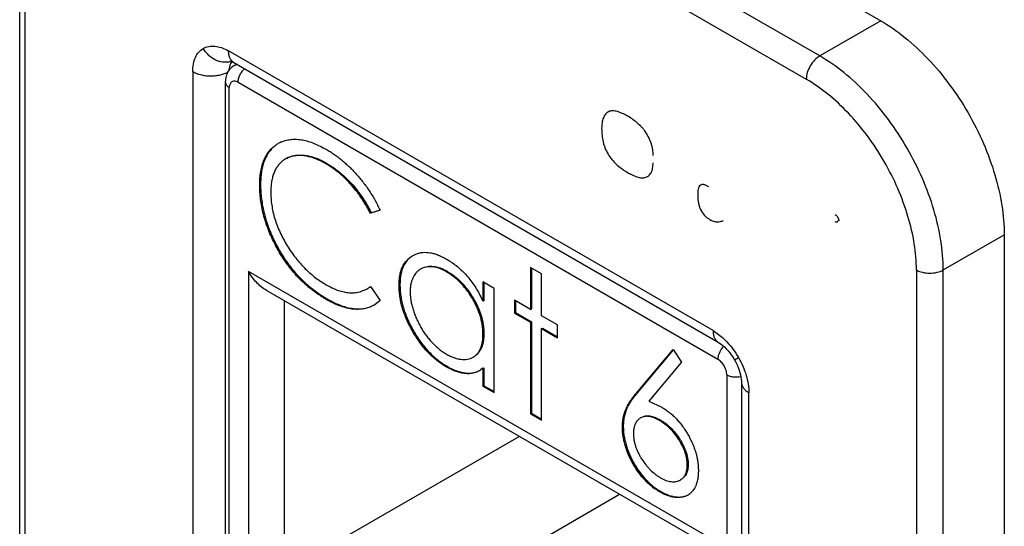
# Model space of a CAD drawing. Header units: inches. Extents: x 0 to 34, y 0 to 22.
# Tile 11 of 127: x 3.8537 to 4.0478, y 7.1173 to 7.2171. Entities that reach past the tile are written whole.
import ezdxf

# ---------------------------------------------------------------- set-up
doc = ezdxf.new("R2010")
doc.units = ezdxf.units.IN
doc.header["$LTSCALE"] = 1.87
doc.header["$MEASUREMENT"] = 0
doc.layers.get('0').update_dxf_attribs({"linetype": 'CONTINUOUS'})

msp = doc.modelspace()

# ---------------------------------------------------------------- linework, layer by layer
at = {"color": 7, "linetype": 'CONTINUOUS'}
for p, q in [((3.891133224, 7.2933008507), (4.0234345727, 7.2169241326)), ((4.0114137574, 7.2099834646), (3.8791124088, 7.2863601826)), ((3.876460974, 7.2817672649), (4.0087623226, 7.2053905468)), ((3.8536706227, 7.0779854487), (3.8536570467, 7.2707638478)), ((3.8547689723, 7.0764546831), (3.8547553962, 7.2692330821)), ((4.0234345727, 7.2169241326), (4.0114137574, 7.2099834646)), ((3.990376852, 7.1558254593), (3.8948549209, 7.2109696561)), ((3.895522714, 7.2088666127), (3.895280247, 7.2085345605)), ((3.8951099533, 7.2081817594), (3.8949027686, 7.2072544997)), ((3.8952293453, 7.2084433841), (3.8951099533, 7.2081817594)), ((3.895676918, 7.2087956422), (3.8958905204, 7.2086808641)), ((3.8958906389, 7.2086807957), (3.9914125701, 7.1535365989)), ((3.8963927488, 7.2083071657), (3.8960105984, 7.2080865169)), ((3.8965751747, 7.2082902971), (3.8961448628, 7.2081559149)), ((3.8877846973, 7.2068868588), (3.8877934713, 7.082297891)), ((3.8942429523, 7.2047768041), (3.8943470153, 7.2057507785)), ((3.8942514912, 7.0835260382), (3.8942429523, 7.2047768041)), ((3.8949917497, 7.204023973), (3.8949751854, 7.2037562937)), ((3.8949837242, 7.0825055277), (3.8949751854, 7.2037562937)), ((3.8953426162, 7.2047899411), (3.8949917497, 7.204023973)), ((3.8967428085, 7.2047770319), (3.9913183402, 7.1501791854)), ((3.9139485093, 7.1887606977), (3.914125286, 7.1888627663)), ((3.900979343, 7.1845114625), (3.9011561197, 7.1846135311)), ((3.9247131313, 7.1795489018), (3.9228004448, 7.1789627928)), ((3.9228004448, 7.1789627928), (3.9229772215, 7.1790648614)), ((3.9229772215, 7.1790648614), (3.9246997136, 7.1795926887)), ((4.0357747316, 7.167793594), (4.0477955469, 7.174734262)), ((4.0477955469, 7.174734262), (4.047809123, 6.981955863)), ((3.9040688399, 7.1726988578), (3.9042456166, 7.1728009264)), ((3.9311110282, 7.1705946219), (3.9317959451, 7.1709264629)), ((3.9565667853, 7.1670422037), (3.9543807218, 7.1683042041)), ((3.9543807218, 7.1683042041), (3.9543813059, 7.160010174)), ((3.9545575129, 7.1682021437), (3.9545580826, 7.1601122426)), ((3.9892879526, 7.1152225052), (3.8987782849, 7.1674731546)), ((3.8987782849, 7.1674731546), (3.8987827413, 7.1041941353)), ((3.9378395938, 7.167396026), (3.9380163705, 7.1674980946)), ((3.9565673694, 7.1587481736), (3.9565667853, 7.1670422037)), ((4.0304714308, 7.167793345), (4.0304850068, 6.9750149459)), ((4.0357883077, 6.9750151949), (4.0357747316, 7.167793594)), ((3.9220151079, 7.1640260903), (3.9228014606, 7.1645383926)), ((3.9228014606, 7.1645383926), (3.924714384, 7.1617606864)), ((3.9284615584, 7.1647528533), (3.9286383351, 7.164854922)), ((3.9471985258, 7.1641567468), (3.9450124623, 7.1654187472)), ((3.9450124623, 7.1654187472), (3.9450127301, 7.1616154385)), ((3.9451892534, 7.1653166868), (3.9451895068, 7.1617175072)), ((3.9878303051, 7.1143730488), (3.902307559, 7.1637447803)), ((3.9445745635, 7.1625109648), (3.9450127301, 7.1616154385)), ((3.9471999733, 7.1436019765), (3.9471985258, 7.1641567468)), ((3.9058535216, 7.1082769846), (3.9058497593, 7.1616998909)), ((3.9141162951, 7.1619797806), (3.9142930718, 7.1620818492)), ((3.924714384, 7.1617606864), (3.9236622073, 7.1609339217)), ((3.9451895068, 7.1617175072), (3.9450127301, 7.1616154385)), ((3.9543813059, 7.160010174), (3.951258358, 7.1618130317)), ((3.951258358, 7.1618130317), (3.9512585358, 7.1592887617)), ((3.9514351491, 7.1617109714), (3.9514353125, 7.1593908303)), ((3.9512585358, 7.1592887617), (3.9514353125, 7.1593908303)), ((3.9512585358, 7.1592887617), (3.9543814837, 7.157485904)), ((3.9514353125, 7.1593908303), (3.9545582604, 7.1575879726)), ((3.9543813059, 7.160010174), (3.9545580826, 7.1601122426)), ((3.9596903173, 7.1569453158), (3.9565673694, 7.1587481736)), ((3.9543814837, 7.157485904), (3.9545582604, 7.1575879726)), ((3.9543814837, 7.157485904), (3.9543827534, 7.1394554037)), ((3.9545582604, 7.1575879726), (3.9545595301, 7.1395574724)), ((3.959690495, 7.1544210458), (3.9596903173, 7.1569453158)), ((3.9450131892, 7.1550962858), (3.9451899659, 7.1551983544)), ((3.9565675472, 7.1562239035), (3.9567443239, 7.1563259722)), ((3.9565675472, 7.1562239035), (3.959690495, 7.1544210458)), ((3.9565688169, 7.1381934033), (3.9565675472, 7.1562239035)), ((3.9567443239, 7.1563259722), (3.9596904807, 7.1546251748)), ((3.990376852, 7.1558254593), (3.9922632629, 7.1544406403)), ((3.9752175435, 7.1434403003), (3.9824872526, 7.1520784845)), ((3.9825404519, 7.1520337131), (3.9753943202, 7.143542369)), ((3.9824872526, 7.1520784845), (3.9841708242, 7.1495796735)), ((3.9377433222, 7.1487006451), (3.9379200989, 7.1488027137)), ((3.9841708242, 7.1495796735), (3.9777354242, 7.141930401)), ((3.994582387, 7.1500888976), (3.9953768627, 7.1505477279)), ((3.994582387, 7.1500888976), (3.9948537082, 7.1495924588)), ((3.9450136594, 7.1484193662), (3.9445477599, 7.148090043)), ((3.9450136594, 7.1484193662), (3.9451904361, 7.1485214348)), ((3.9450136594, 7.1484193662), (3.9450139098, 7.1448639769)), ((3.9451904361, 7.1485214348), (3.9451906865, 7.1449660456)), ((3.9930862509, 7.1471174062), (3.9930947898, 7.0258666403)), ((3.9450139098, 7.1448639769), (3.9451906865, 7.1449660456)), ((3.9450139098, 7.1448639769), (3.9471999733, 7.1436019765)), ((3.9451906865, 7.1449660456), (3.947199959, 7.1438061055)), ((3.9959837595, 7.1456198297), (3.9959925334, 7.021030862)), ((3.9753943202, 7.143542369), (3.9752175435, 7.1434403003)), ((3.9974569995, 7.0189898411), (3.9974482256, 7.1435788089)), ((3.9777354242, 7.141930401), (3.9802581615, 7.1407444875)), ((3.9543827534, 7.1394554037), (3.9545595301, 7.1395574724)), ((3.9543827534, 7.1394554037), (3.9565688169, 7.1381934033)), ((3.9545595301, 7.1395574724), (3.9565688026, 7.1383975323)), ((3.9797996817, 7.1381244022), (3.9799764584, 7.1382264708)), ((3.9724952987, 7.1368420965), (3.9726720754, 7.1369441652)), ((3.9058535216, 7.1082769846), (3.9521180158, 7.1349895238)), ((3.9852993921, 7.1293489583), (3.9854761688, 7.1294510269)), ((3.9256525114, 7.0968471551), (3.9719170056, 7.1235596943)), ((3.9798738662, 7.1240183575), (3.9800506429, 7.1241204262))]:
    msp.add_line(p, q, dxfattribs=at)
for points in [[(3.8952195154, 7.2089722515), (3.8951918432, 7.2089734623), (3.8952095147, 7.2089706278), (3.8952723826, 7.2089560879), (3.8953729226, 7.2089250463), (3.8955084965, 7.2088729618), (3.895676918, 7.2087956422)], [(3.9914127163, 7.1535365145), (3.9916748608, 7.1533733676), (3.9919729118, 7.1531611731)], [(3.9919729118, 7.1531611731), (3.9922928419, 7.1529038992), (3.9926298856, 7.1526007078), (3.9929770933, 7.152253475), (3.993326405, 7.1518666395), (3.9936720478, 7.1514435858), (3.9940093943, 7.1509870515), (3.9943330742, 7.1505014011), (3.994582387, 7.1500888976)], [(3.9948537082, 7.1495924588), (3.9951047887, 7.1490764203), (3.9953244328, 7.1485640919), (3.995511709, 7.1480619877), (3.9956666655, 7.1475752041), (3.9957893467, 7.1471101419), (3.9958800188, 7.1466756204), (3.9959405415, 7.1462782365), (3.995973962, 7.1459214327), (3.9959837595, 7.1456200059)]]:
    msp.add_lwpolyline(points, dxfattribs=at)
for centre, radius, start, end in [((3.894183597, 7.2121653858), 0.0034434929, 285.6985920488, 289.8287936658), ((3.8941742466, 7.212199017), 0.0034783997, 278.3706800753, 285.6969741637), ((3.8991728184, 7.2068825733), 0.0042862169, 175.0220318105, 177.998165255), ((3.8972534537, 7.2073731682), 0.0022896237, 149.5197359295, 152.1330480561), ((3.8976978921, 7.2051718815), 0.0033680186, 126.8440758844, 133.724632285), ((3.8976822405, 7.2051921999), 0.0033423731, 120.0090163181, 126.8382169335), ((3.8968512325, 7.2066303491), 0.0016811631, 114.8451499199, 119.9974963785), ((3.907903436, 7.1869561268), 0.0066169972, 112.9825573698, 120.0127558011), ((3.9082056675, 7.1858439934), 0.0043833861, 119.9667607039, 128.3829028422), ((3.9344135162, 7.1650310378), 0.003389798, 119.9984650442, 122.6947118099), ((3.9205414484, 7.1659299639), 0.0058906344, 300.0103930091, 301.9908051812), ((3.9952128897, 7.1500417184), 0.0038600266, 136.5743610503, 141.2596013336), ((3.9950349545, 7.1502066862), 0.003617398, 135.2925001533, 136.5346969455), ((3.9418728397, 7.1520545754), 0.0047821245, 300.0531718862, 302.496581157), ((3.941197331, 7.1531213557), 0.0060447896, 302.4644771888, 303.660259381), ((3.9772311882, 7.1366043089), 0.0023157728, 119.9349954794, 128.4664189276), ((3.9836921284, 7.1264133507), 0.0034549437, 299.9862880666, 303.3661636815)]:
    msp.add_arc(centre, radius, start, end, dxfattribs=at)
for points, knots in [([(4.0234345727, 7.2169241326), (4.0251020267, 7.2159615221), (4.0283957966, 7.2136525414), (4.0329281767, 7.2094129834), (4.0371045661, 7.2044007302), (4.0407686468, 7.1988051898), (4.0437830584, 7.1928344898), (4.0460362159, 7.1867116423), (4.0474422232, 7.1806667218), (4.0477954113, 7.1766596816), (4.0477955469, 7.174734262)], [0, 0, 0, 0, 0.1141447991, 0.2373323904, 0.3669724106, 0.4999958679, 0.6330198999, 0.7626615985, 0.8858518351, 1, 1, 1, 1]), ([(3.8877846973, 7.2068868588), (3.88778655, 7.2073933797), (3.8878626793, 7.2083565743), (3.8882496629, 7.2096816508), (3.8889095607, 7.2107549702), (3.8895269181, 7.2112717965), (3.889855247, 7.2114646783)], [0, 0, 0, 0, 0.2896451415, 0.5491372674, 0.7822516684, 1, 1, 1, 1]), ([(3.889855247, 7.2114646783), (3.8901864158, 7.2116526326), (3.8909426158, 7.2119289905), (3.8922020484, 7.2119640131), (3.8935430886, 7.2116368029), (3.8944153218, 7.2112212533), (3.8948549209, 7.2109696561)], [0, 0, 0, 0, 0.2177521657, 0.4508663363, 0.710356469, 1, 1, 1, 1]), ([(3.8946806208, 7.2087576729), (3.8942308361, 7.2086913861), (3.893513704, 7.2087270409), (3.8925996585, 7.2090016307), (3.8916919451, 7.2094473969), (3.8907011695, 7.2102353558), (3.8900986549, 7.2110431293), (3.889855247, 7.2114646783)], [0, 0, 0, 0, 0.2333233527, 0.358867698, 0.4884945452, 0.7501858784, 1, 1, 1, 1]), ([(3.8958901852, 7.2086810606), (3.8957167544, 7.2087813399), (3.8953984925, 7.209057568), (3.8950700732, 7.2096134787), (3.8948901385, 7.2102688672), (3.8948549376, 7.2107325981), (3.8948549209, 7.2109696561)], [0, 0, 0, 0, 0.2291979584, 0.4707071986, 0.7287885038, 1, 1, 1, 1]), ([(4.0114137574, 7.2099834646), (4.0110373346, 7.2097661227), (4.0103249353, 7.209166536), (4.0094934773, 7.2080302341), (4.0089252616, 7.2067419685), (4.008762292, 7.2058252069), (4.0087623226, 7.2053905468)], [0, 0, 0, 0, 0.2372198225, 0.5000009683, 0.762781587, 1, 1, 1, 1]), ([(4.0357747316, 7.167793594), (4.035774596, 7.1697189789), (4.0354214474, 7.1737259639), (4.034015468, 7.1797708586), (4.0317623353, 7.1858937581), (4.0287478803, 7.1918645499), (4.0250837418, 7.1974601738), (4.0209072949, 7.2024724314), (4.0163749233, 7.2067119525), (4.0130811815, 7.2090208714), (4.0114137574, 7.2099834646)], [0, 0, 0, 0, 0.1141460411, 0.2373348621, 0.3669779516, 0.5000041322, 0.633029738, 0.762671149, 0.8858573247, 1, 1, 1, 1]), ([(3.8943470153, 7.2057507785), (3.8944247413, 7.2060986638), (3.8946740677, 7.2067782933), (3.8951116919, 7.2073588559), (3.8953699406, 7.2076058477)], [0, 0, 0, 0, 0.4993799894, 1, 1, 1, 1]), ([(3.8967428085, 7.2047770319), (3.8967427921, 7.205010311), (3.8968140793, 7.2055018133), (3.8970748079, 7.20621633), (3.8974720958, 7.2068914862), (3.897816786, 7.2072884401), (3.8980052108, 7.2074619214)], [0, 0, 0, 0, 0.2303709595, 0.4848819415, 0.7470685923, 1, 1, 1, 1]), ([(3.8877846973, 7.2068868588), (3.8882570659, 7.2066141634), (3.8890812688, 7.2063056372), (3.8902648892, 7.2060885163), (3.8912598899, 7.2060213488), (3.892258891, 7.2060747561), (3.89345902, 7.2062776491), (3.8942996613, 7.2065780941), (3.8947850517, 7.2068471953)], [0, 0, 0, 0, 0.2255124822, 0.357986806, 0.4971596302, 0.6367501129, 0.770533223, 1, 1, 1, 1]), ([(3.8967428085, 7.2047770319), (3.8966164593, 7.2048499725), (3.896364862, 7.2049656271), (3.8959772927, 7.2050381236), (3.8956204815, 7.2049851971), (3.8954232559, 7.2048642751), (3.8953426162, 7.2047899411)], [0, 0, 0, 0, 0.2925474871, 0.5503684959, 0.7800787, 1, 1, 1, 1]), ([(4.0304714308, 7.167793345), (4.0304713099, 7.1695091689), (4.0301565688, 7.1730800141), (4.0289036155, 7.1784669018), (4.0268957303, 7.1839232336), (4.0242094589, 7.1892439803), (4.0209442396, 7.1942304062), (4.01722248, 7.1986970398), (4.0131834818, 7.2024750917), (4.0102482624, 7.2045327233), (4.0087623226, 7.2053905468)], [0, 0, 0, 0, 0.1141481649, 0.2373384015, 0.3669801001, 0.5000041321, 0.6330275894, 0.7626676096, 0.8858552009, 1, 1, 1, 1]), ([(3.8942429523, 7.2047768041), (3.8942429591, 7.2046816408), (3.8942782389, 7.2044832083), (3.8944286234, 7.2042063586), (3.8946669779, 7.2039568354), (3.8948657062, 7.2038194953), (3.8949751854, 7.2037562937)], [0, 0, 0, 0, 0.217674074, 0.4509630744, 0.7108471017, 1, 1, 1, 1]), ([(3.97855876, 7.190352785), (3.9785599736, 7.1907433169), (3.9785189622, 7.1913438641), (3.9783633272, 7.1921457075), (3.9781154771, 7.1929894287), (3.9776615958, 7.1940282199), (3.9770721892, 7.1950047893), (3.9765197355, 7.1957188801), (3.9759334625, 7.1963500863), (3.9751465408, 7.1970237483), (3.9741836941, 7.1977285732), (3.9732165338, 7.1983169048), (3.9723991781, 7.1987047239), (3.9717515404, 7.1989436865), (3.9711449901, 7.1991188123), (3.9704067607, 7.1992121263), (3.9697121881, 7.1989948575), (3.9692838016, 7.1986582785), (3.9689200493, 7.1982125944), (3.9686066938, 7.1974914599), (3.9684301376, 7.1965023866), (3.9684086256, 7.1958001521), (3.9684156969, 7.1954351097)], [0, 0, 0, 0, 0.0662906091, 0.1016652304, 0.1384945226, 0.2153498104, 0.2933574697, 0.3314677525, 0.3684270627, 0.4393947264, 0.5068854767, 0.5708405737, 0.6312531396, 0.6601340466, 0.6878910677, 0.7384980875, 0.7841065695, 0.8067597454, 0.8302148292, 0.8810965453, 0.9380247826, 1, 1, 1, 1]), ([(3.9684156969, 7.1954351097), (3.9684231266, 7.1950515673), (3.9684806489, 7.1942649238), (3.9686246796, 7.1932737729), (3.9688373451, 7.1924647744), (3.9691395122, 7.1916341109), (3.9696480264, 7.1906306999), (3.9704133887, 7.1895365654), (3.971299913, 7.1885992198), (3.972242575, 7.1878188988), (3.973199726, 7.1871683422), (3.9740108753, 7.1867218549), (3.9746565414, 7.1864195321), (3.9751313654, 7.1862172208), (3.9755990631, 7.1860484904), (3.9760558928, 7.1859359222), (3.9764967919, 7.1859093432), (3.9769092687, 7.1859755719), (3.9772863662, 7.1861202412), (3.9776269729, 7.1863312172), (3.9779252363, 7.186608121), (3.9782645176, 7.1870849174), (3.9785032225, 7.187863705), (3.9785523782, 7.1885222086), (3.9785600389, 7.1888729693)], [0, 0, 0, 0, 0.0655080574, 0.134547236, 0.1706775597, 0.2081548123, 0.2853159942, 0.3620016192, 0.4353877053, 0.5049191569, 0.5705965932, 0.6327418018, 0.6627937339, 0.6923220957, 0.7208517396, 0.747630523, 0.7723950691, 0.7957360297, 0.8184084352, 0.8409344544, 0.8637510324, 0.8874634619, 0.9400879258, 1, 1, 1, 1]), ([(3.9053198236, 7.1930478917), (3.9056215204, 7.1931757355), (3.9062544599, 7.1933910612), (3.9072633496, 7.19355289), (3.908326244, 7.1935659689), (3.909435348, 7.1934372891), (3.9105765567, 7.1931543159), (3.9117417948, 7.1927411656), (3.9129207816, 7.1922082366), (3.91369174, 7.1917825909), (3.9140849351, 7.1915667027)], [0, 0, 0, 0, 0.1067008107, 0.2166200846, 0.3313299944, 0.4518190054, 0.579207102, 0.7133551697, 0.8539298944, 1, 1, 1, 1]), ([(3.900979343, 7.1845114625), (3.9009893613, 7.1849754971), (3.9010067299, 7.1858828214), (3.9011662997, 7.1872009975), (3.9014385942, 7.1884295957), (3.9018384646, 7.1895496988), (3.9023536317, 7.1905507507), (3.9029946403, 7.1914126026), (3.9037405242, 7.19213268), (3.9043026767, 7.1925178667), (3.9045936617, 7.1926858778)], [0, 0, 0, 0, 0.1485200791, 0.2901438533, 0.4241343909, 0.5503834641, 0.6696938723, 0.7830569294, 0.892482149, 1, 1, 1, 1]), ([(3.903990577, 7.1922573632), (3.9035143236, 7.1918775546), (3.9028674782, 7.1911823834), (3.9022226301, 7.1900839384), (3.9018192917, 7.1891451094), (3.9015131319, 7.1881155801), (3.9012995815, 7.1870066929), (3.9011802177, 7.1858297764), (3.9011649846, 7.1850241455), (3.9011561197, 7.1846135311)], [0, 0, 0, 0, 0.2168154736, 0.3317645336, 0.4524425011, 0.5795317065, 0.7133364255, 0.8538170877, 1, 1, 1, 1]), ([(3.9140849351, 7.1915667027), (3.9143412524, 7.1914151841), (3.9148600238, 7.1911087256), (3.9156237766, 7.1906048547), (3.9163824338, 7.1900567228), (3.9171353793, 7.1894670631), (3.9178843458, 7.1888400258), (3.9186156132, 7.1881628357), (3.9193344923, 7.1874458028), (3.9202780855, 7.1864324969), (3.9211736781, 7.1853518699), (3.9220167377, 7.1842132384), (3.9226273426, 7.1833278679), (3.9232000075, 7.1824121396), (3.9237464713, 7.181478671), (3.924249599, 7.1805224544), (3.9245588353, 7.1798729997), (3.9247131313, 7.1795489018)], [0, 0, 0, 0, 0.0548273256, 0.1109259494, 0.1684133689, 0.2271259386, 0.2869963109, 0.3482227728, 0.4105839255, 0.4739205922, 0.6031336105, 0.6687270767, 0.7347707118, 0.801114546, 0.8675592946, 0.9339034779, 1, 1, 1, 1]), ([(3.9139485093, 7.1887606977), (3.9137664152, 7.1888633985), (3.9134070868, 7.1890670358), (3.9128597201, 7.1893403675), (3.9123133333, 7.1895796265), (3.9116034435, 7.1898619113), (3.9107233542, 7.1901229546), (3.9098463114, 7.1902923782), (3.9091636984, 7.190337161), (3.9086708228, 7.1903449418), (3.9081891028, 7.1903190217), (3.9075709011, 7.1902351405), (3.9068292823, 7.1900445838), (3.9062754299, 7.1897910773), (3.9060161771, 7.189641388)], [0, 0, 0, 0, 0.0751264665, 0.1483931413, 0.2197359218, 0.2894291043, 0.4228024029, 0.5490544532, 0.6093845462, 0.668418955, 0.7261205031, 0.7825508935, 0.8924219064, 1, 1, 1, 1]), ([(3.9061929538, 7.1897434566), (3.9064522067, 7.189893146), (3.9070060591, 7.1901466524), (3.9077476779, 7.1903372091), (3.9083658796, 7.1904210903), (3.9088475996, 7.1904470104), (3.9093404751, 7.1904392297), (3.9100230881, 7.1903944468), (3.9109001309, 7.1902250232), (3.9117802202, 7.18996398), (3.91249011, 7.1896816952), (3.9130364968, 7.1894424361), (3.9135838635, 7.1891691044), (3.9139431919, 7.1889654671), (3.914125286, 7.1888627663)], [0, 0, 0, 0, 0.1075780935, 0.2174491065, 0.2738794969, 0.331581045, 0.3906154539, 0.4509455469, 0.5771975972, 0.7105708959, 0.7802640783, 0.8516068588, 0.9248735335, 1, 1, 1, 1]), ([(3.9054839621, 7.1892800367), (3.9052916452, 7.189127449), (3.9049292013, 7.1887831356), (3.9045317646, 7.1882953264), (3.9042487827, 7.1878639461), (3.9040586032, 7.1875119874), (3.9038857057, 7.1871408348), (3.9036709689, 7.1866159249), (3.9034614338, 7.1859080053), (3.9033178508, 7.1851652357), (3.903238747, 7.1845435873), (3.9031752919, 7.1838907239), (3.9031688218, 7.1833930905), (3.90316542, 7.183057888)], [0, 0, 0, 0, 0.1072272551, 0.2174027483, 0.2741177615, 0.3323357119, 0.3919624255, 0.4528953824, 0.5799074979, 0.713617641, 0.7828929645, 0.8535840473, 1, 1, 1, 1]), ([(3.9228004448, 7.1789627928), (3.9226653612, 7.1792266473), (3.9223949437, 7.1797548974), (3.9219587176, 7.1805312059), (3.9214988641, 7.1812933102), (3.9210171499, 7.1820390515), (3.9205040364, 7.182758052), (3.9198036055, 7.18368592), (3.9188762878, 7.1847735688), (3.9177039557, 7.1859731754), (3.9164826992, 7.1870378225), (3.9152404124, 7.1879764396), (3.9143725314, 7.1885035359), (3.9139485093, 7.1887606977)], [0, 0, 0, 0, 0.0664093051, 0.1329353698, 0.1994481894, 0.2658018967, 0.3317738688, 0.3972950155, 0.5262172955, 0.6516797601, 0.7727240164, 0.8888985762, 1, 1, 1, 1]), ([(3.914125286, 7.1888627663), (3.9145493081, 7.1886056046), (3.9154171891, 7.1880785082), (3.9166594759, 7.1871398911), (3.9178807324, 7.186075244), (3.9190530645, 7.1848756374), (3.9199803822, 7.1837879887), (3.9206808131, 7.1828601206), (3.9211939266, 7.1821411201), (3.9216756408, 7.1813953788), (3.9221354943, 7.1806332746), (3.9225717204, 7.179856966), (3.9228421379, 7.179328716), (3.9229772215, 7.1790648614)], [0, 0, 0, 0, 0.1111014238, 0.2272759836, 0.3483202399, 0.4737827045, 0.6027049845, 0.6682261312, 0.7341981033, 0.8005518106, 0.8670646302, 0.9335906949, 1, 1, 1, 1]), ([(3.9040688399, 7.1726988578), (3.9038213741, 7.1731927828), (3.9033286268, 7.1741760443), (3.9026933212, 7.1756864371), (3.9021482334, 7.1772031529), (3.9017100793, 7.1787171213), (3.9013745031, 7.1802128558), (3.9011469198, 7.181680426), (3.9010051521, 7.183109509), (3.9009878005, 7.1840499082), (3.900979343, 7.1845114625)], [0, 0, 0, 0, 0.1344401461, 0.2675396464, 0.3984810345, 0.5264441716, 0.6508363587, 0.7712472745, 0.8876607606, 1, 1, 1, 1]), ([(3.9011561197, 7.1846135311), (3.9011645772, 7.1841519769), (3.9011819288, 7.1832115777), (3.9013236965, 7.1817824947), (3.9015512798, 7.1803149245), (3.901886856, 7.17881919), (3.9023250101, 7.1773052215), (3.9028700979, 7.1757885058), (3.9035054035, 7.174278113), (3.9039981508, 7.1732948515), (3.9042456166, 7.1728009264)], [0, 0, 0, 0, 0.1123392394, 0.2287527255, 0.3491636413, 0.4735558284, 0.6015189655, 0.7324603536, 0.8655598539, 1, 1, 1, 1]), ([(3.9895350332, 7.184199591), (3.9893710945, 7.1842964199), (3.9891206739, 7.1844247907), (3.9887773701, 7.1845509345), (3.9885317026, 7.1846153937), (3.988295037, 7.1846386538), (3.9880037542, 7.1845863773), (3.9876965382, 7.1843513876), (3.9874815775, 7.1839250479), (3.9873788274, 7.1834136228), (3.9873533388, 7.1828516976), (3.9873543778, 7.1822593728), (3.9873933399, 7.181643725), (3.9874868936, 7.1810055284), (3.9876507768, 7.1803481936), (3.9879853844, 7.1794700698), (3.9885165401, 7.1786770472), (3.9891990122, 7.1780798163), (3.9895537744, 7.1778385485), (3.989731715, 7.1777328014)], [0, 0, 0, 0, 0.0603092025, 0.0887308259, 0.1157322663, 0.1405987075, 0.1634651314, 0.2079737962, 0.2567691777, 0.311883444, 0.3720956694, 0.4347181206, 0.4994681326, 0.5673090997, 0.6387714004, 0.7135683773, 0.8644658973, 0.9344351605, 1, 1, 1, 1]), ([(3.90316542, 7.183057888), (3.9031740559, 7.182645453), (3.9031925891, 7.1818019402), (3.9033456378, 7.1805189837), (3.9035882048, 7.1791972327), (3.9039570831, 7.1778561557), (3.9044192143, 7.1765023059), (3.9049964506, 7.1751628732), (3.9056539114, 7.1738420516), (3.9066395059, 7.1721376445), (3.9077477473, 7.1705196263), (3.9089906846, 7.1690406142), (3.90995666, 7.1680184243), (3.9109624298, 7.1670919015), (3.9119914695, 7.1662596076), (3.9130307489, 7.1655139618), (3.9137491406, 7.1650840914), (3.9141014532, 7.1648731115)], [0, 0, 0, 0, 0.0559629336, 0.1143563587, 0.1750672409, 0.2381069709, 0.3028564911, 0.3689865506, 0.4358116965, 0.5028932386, 0.6359887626, 0.7011391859, 0.7648317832, 0.8266519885, 0.8864977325, 0.944290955, 1, 1, 1, 1]), ([(4.0144786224, 7.1787042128), (4.0146865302, 7.178575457), (4.0150319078, 7.1781999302), (4.015184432, 7.1777130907), (4.0151920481, 7.1774686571)], [0, 0, 0, 0, 0.4999956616, 1, 1, 1, 1]), ([(3.989731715, 7.1777328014), (3.9899672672, 7.1775928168), (3.9904344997, 7.1773654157), (3.9911661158, 7.1772468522), (3.9918332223, 7.1773181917), (3.9922366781, 7.1774642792), (3.992422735, 7.1775551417)], [0, 0, 0, 0, 0.2920703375, 0.5470981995, 0.7792927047, 1, 1, 1, 1]), ([(4.0149899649, 7.1775649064), (4.0149876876, 7.1774937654), (4.0149709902, 7.1773623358), (4.0148477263, 7.1772005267), (4.0146459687, 7.1771746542), (4.014523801, 7.1772258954), (4.0144610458, 7.1772594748)], [0, 0, 0, 0, 0.2746337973, 0.5000101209, 0.7253777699, 1, 1, 1, 1]), ([(3.9141162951, 7.1619797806), (3.9138802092, 7.1621179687), (3.9134024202, 7.1623971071), (3.9127016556, 7.1628570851), (3.9119985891, 7.1633435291), (3.9113028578, 7.1638673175), (3.9106076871, 7.1644197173), (3.9096908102, 7.1652203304), (3.908568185, 7.166306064), (3.9075152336, 7.1674921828), (3.9067157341, 7.1685084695), (3.9059319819, 7.1695659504), (3.9052096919, 7.1706755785), (3.9045358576, 7.1718185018), (3.9042244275, 7.1724055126), (3.9040688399, 7.1726988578)], [0, 0, 0, 0, 0.0551000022, 0.1114272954, 0.1687905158, 0.2272789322, 0.2868043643, 0.3475961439, 0.4723911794, 0.6011119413, 0.6666938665, 0.732806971, 0.8661833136, 0.9331173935, 1, 1, 1, 1]), ([(3.9042456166, 7.1728009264), (3.9044012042, 7.1725075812), (3.9047126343, 7.1719205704), (3.9053864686, 7.1707776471), (3.9061087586, 7.169668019), (3.9068925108, 7.1686105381), (3.9076920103, 7.1675942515), (3.9087449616, 7.1664081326), (3.9098675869, 7.165322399), (3.9107844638, 7.1645217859), (3.9114796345, 7.1639693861), (3.9121753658, 7.1634455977), (3.9128784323, 7.1629591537), (3.9135791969, 7.1624991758), (3.9140569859, 7.1622200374), (3.9142930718, 7.1620818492)], [0, 0, 0, 0, 0.0668826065, 0.1338166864, 0.267193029, 0.3333061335, 0.3988880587, 0.5276088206, 0.6524038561, 0.7131956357, 0.7727210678, 0.8312094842, 0.8885727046, 0.9448999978, 1, 1, 1, 1]), ([(3.9284615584, 7.1647528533), (3.9284697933, 7.1650865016), (3.9284846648, 7.1657386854), (3.928601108, 7.1666851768), (3.9288077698, 7.1675638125), (3.9291917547, 7.1685989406), (3.9297642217, 7.1694992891), (3.9304945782, 7.170199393), (3.9309014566, 7.1704736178), (3.9311110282, 7.1705946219)], [0, 0, 0, 0, 0.148865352, 0.2907606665, 0.4245400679, 0.5504826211, 0.7822629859, 0.8920602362, 1, 1, 1, 1]), ([(3.9306731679, 7.1702759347), (3.9303367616, 7.1700021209), (3.9297192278, 7.169325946), (3.9291900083, 7.1682855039), (3.928899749, 7.167339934), (3.9287434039, 7.1665540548), (3.9286583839, 7.1657186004), (3.9286455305, 7.1651464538), (3.9286383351, 7.164854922)], [0, 0, 0, 0, 0.2175850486, 0.4524515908, 0.5793258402, 0.7130340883, 0.8537139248, 1, 1, 1, 1]), ([(3.9317959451, 7.1709264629), (3.9320059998, 7.1710087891), (3.9324451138, 7.1711421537), (3.9333849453, 7.1713031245), (3.934388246, 7.1712403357), (3.9354048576, 7.1710128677), (3.936203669, 7.1707369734), (3.9370109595, 7.1703735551), (3.937540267, 7.1700840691), (3.9378101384, 7.1699371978)], [0, 0, 0, 0, 0.1073676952, 0.2176058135, 0.4524591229, 0.5791504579, 0.713022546, 0.8537814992, 1, 1, 1, 1]), ([(3.9378395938, 7.167396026), (3.9376053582, 7.1675216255), (3.9371473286, 7.1677689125), (3.9362422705, 7.1681619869), (3.9353245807, 7.1683892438), (3.9344383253, 7.1684351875), (3.9338210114, 7.1683813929), (3.9332415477, 7.168230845), (3.9328860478, 7.1680633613), (3.9327186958, 7.1679667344)], [0, 0, 0, 0, 0.147979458, 0.2896227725, 0.5487795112, 0.6684001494, 0.7825705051, 0.8924083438, 1, 1, 1, 1]), ([(3.9332635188, 7.1682524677), (3.9334274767, 7.1683219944), (3.9337730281, 7.1684356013), (3.9345183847, 7.1685507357), (3.9353103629, 7.1685095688), (3.9361137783, 7.1683344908), (3.9367469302, 7.1681264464), (3.9373834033, 7.1678385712), (3.9378026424, 7.1676126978), (3.9380163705, 7.1674980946)], [0, 0, 0, 0, 0.107326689, 0.2179749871, 0.4530761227, 0.5796204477, 0.7130591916, 0.8538474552, 1, 1, 1, 1]), ([(3.9378101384, 7.1699371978), (3.9381327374, 7.1697407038), (3.9387916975, 7.1693395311), (3.9397450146, 7.1686382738), (3.9406730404, 7.1678307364), (3.9415751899, 7.166930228), (3.9424309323, 7.1659362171), (3.9432204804, 7.1648553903), (3.9439423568, 7.1637116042), (3.9443714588, 7.1629148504), (3.9445745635, 7.1625109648)], [0, 0, 0, 0, 0.1112214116, 0.2270280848, 0.3479663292, 0.4731331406, 0.6020462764, 0.7337525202, 0.8668869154, 1, 1, 1, 1]), ([(3.9023182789, 7.1637386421), (3.9019523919, 7.1639493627), (3.9012519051, 7.1644467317), (3.8999949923, 7.165642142), (3.899216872, 7.1667135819), (3.8987782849, 7.1674731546)], [0, 0, 0, 0, 0.2438695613, 0.4934047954, 1, 1, 1, 1]), ([(3.9325824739, 7.1678837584), (3.9324300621, 7.1677859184), (3.9321371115, 7.1675624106), (3.9316187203, 7.1670072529), (3.9312053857, 7.166324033), (3.9309241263, 7.1655481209), (3.9307563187, 7.164898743), (3.930667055, 7.1641957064), (3.9306548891, 7.163711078), (3.9306476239, 7.1634626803)], [0, 0, 0, 0, 0.1081207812, 0.2186979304, 0.4520926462, 0.5780395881, 0.7107456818, 0.8516484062, 1, 1, 1, 1]), ([(3.9450131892, 7.1550962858), (3.9450067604, 7.1553725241), (3.9449933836, 7.1559363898), (3.9448979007, 7.1567942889), (3.9447401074, 7.1576757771), (3.9445125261, 7.1585742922), (3.9442099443, 7.1594781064), (3.9438449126, 7.1603801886), (3.9434176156, 7.1612685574), (3.9429362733, 7.1621353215), (3.9424113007, 7.1629754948), (3.9418505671, 7.1637837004), (3.9412418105, 7.1645390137), (3.9406030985, 7.1652415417), (3.939940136, 7.165884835), (3.9392510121, 7.1664535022), (3.9385589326, 7.1669655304), (3.9380758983, 7.1672546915), (3.9378395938, 7.167396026)], [0, 0, 0, 0, 0.0558988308, 0.1140287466, 0.174422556, 0.2369448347, 0.3013570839, 0.3670917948, 0.4336903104, 0.500654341, 0.5675610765, 0.6340447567, 0.6995271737, 0.7636554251, 0.826034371, 0.8862153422, 0.9442968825, 1, 1, 1, 1]), ([(3.9380163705, 7.1674980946), (3.9382953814, 7.1673312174), (3.9387188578, 7.1670756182), (3.9392567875, 7.1666813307), (3.9398049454, 7.166250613), (3.9404783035, 7.1656549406), (3.9412383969, 7.1648521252), (3.9419639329, 7.1639772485), (3.9426242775, 7.1630279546), (3.9432347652, 7.1620351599), (3.9436007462, 7.1613472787), (3.9437709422, 7.1609973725)], [0, 0, 0, 0, 0.1107264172, 0.1682390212, 0.2270360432, 0.348145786, 0.4740028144, 0.6032223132, 0.734874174, 0.8674779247, 1, 1, 1, 1]), ([(4.0304714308, 7.167793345), (4.0308478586, 7.1675760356), (4.0317233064, 7.1672588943), (4.0331230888, 7.1671069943), (4.0345228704, 7.167259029), (4.0353983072, 7.1675762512), (4.0357747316, 7.167793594)], [0, 0, 0, 0, 0.237214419, 0.4999948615, 0.762778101, 1, 1, 1, 1]), ([(3.9141014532, 7.1648731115), (3.9144638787, 7.1646754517), (3.9151712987, 7.164286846), (3.9162569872, 7.1638223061), (3.9173266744, 7.16349399), (3.9183661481, 7.1633016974), (3.9193674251, 7.1632621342), (3.9206107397, 7.1634059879), (3.9214937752, 7.1637250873), (3.9220151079, 7.1640260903)], [0, 0, 0, 0, 0.1485870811, 0.2903189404, 0.4242015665, 0.5505589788, 0.6697970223, 0.7833258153, 1, 1, 1, 1]), ([(3.9377433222, 7.1487006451), (3.9374367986, 7.1488872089), (3.9368109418, 7.1492687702), (3.9359091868, 7.1499368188), (3.9350226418, 7.1506917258), (3.9341608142, 7.1515336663), (3.9333430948, 7.1524629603), (3.932298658, 7.1537947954), (3.9311415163, 7.155593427), (3.9301536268, 7.1574907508), (3.9295214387, 7.1590614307), (3.9291256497, 7.1602348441), (3.9288220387, 7.1614012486), (3.9286137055, 7.162547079), (3.9284872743, 7.163661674), (3.9284698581, 7.1643941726), (3.9284615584, 7.1647528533)], [0, 0, 0, 0, 0.0558176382, 0.1139394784, 0.1743494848, 0.2368348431, 0.3011727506, 0.3667591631, 0.49995966, 0.6332092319, 0.6988087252, 0.7631611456, 0.8257191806, 0.8861054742, 0.9441914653, 1, 1, 1, 1]), ([(3.9286383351, 7.164854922), (3.9286466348, 7.1644962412), (3.928664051, 7.1637637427), (3.9287904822, 7.1626491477), (3.9289988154, 7.1615033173), (3.9293024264, 7.1603369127), (3.9296982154, 7.1591634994), (3.9303304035, 7.1575928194), (3.9313182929, 7.1556954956), (3.9324754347, 7.1538968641), (3.9335198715, 7.152565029), (3.9343375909, 7.1516357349), (3.9351994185, 7.1507937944), (3.9360859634, 7.1500388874), (3.9369877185, 7.1493708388), (3.9376135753, 7.1489892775), (3.9379200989, 7.1488027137)], [0, 0, 0, 0, 0.0558085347, 0.1138945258, 0.1742808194, 0.2368388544, 0.3011912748, 0.3667907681, 0.50004034, 0.6332408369, 0.6988272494, 0.7631651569, 0.8256505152, 0.8860605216, 0.9441823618, 1, 1, 1, 1]), ([(3.9306476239, 7.1634626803), (3.930657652, 7.1631867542), (3.930677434, 7.1626236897), (3.9307808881, 7.1617654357), (3.9309638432, 7.1608866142), (3.9312126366, 7.1599931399), (3.9315207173, 7.1590944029), (3.9318866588, 7.1581994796), (3.9323049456, 7.1573153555), (3.9329270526, 7.1561632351), (3.9336528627, 7.1550754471), (3.9344572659, 7.1540649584), (3.9350857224, 7.1533589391), (3.9357449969, 7.1527150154), (3.9364178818, 7.1521300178), (3.9371093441, 7.1516184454), (3.9375871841, 7.1513243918), (3.9378212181, 7.1511798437)], [0, 0, 0, 0, 0.0560630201, 0.1143423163, 0.1752739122, 0.2381590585, 0.3025486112, 0.3680740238, 0.4343734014, 0.5010508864, 0.6338150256, 0.6991405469, 0.7632271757, 0.8255935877, 0.8861364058, 0.9441468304, 1, 1, 1, 1]), ([(3.9234876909, 7.1608290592), (3.9231822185, 7.1606526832), (3.9226947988, 7.160431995), (3.9220139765, 7.1602164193), (3.9214778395, 7.1601066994), (3.9209245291, 7.1600388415), (3.9203553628, 7.1600098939), (3.9197710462, 7.1600232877), (3.9191732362, 7.1600837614), (3.9185639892, 7.1601874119), (3.9177265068, 7.160379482), (3.9168832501, 7.1606497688), (3.916044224, 7.1609960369), (3.9154007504, 7.161290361), (3.9147554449, 7.1616182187), (3.9143309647, 7.161858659), (3.9141162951, 7.1619797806)], [0, 0, 0, 0, 0.1070280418, 0.1612821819, 0.2164869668, 0.2727887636, 0.3302960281, 0.3892580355, 0.4499556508, 0.5124435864, 0.5766525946, 0.7105630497, 0.7804579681, 0.8519987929, 0.9252115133, 1, 1, 1, 1]), ([(3.9142930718, 7.1620818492), (3.9144832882, 7.1619745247), (3.9148601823, 7.1617613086), (3.9154306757, 7.1614642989), (3.9160020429, 7.1611970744), (3.9167479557, 7.1608728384), (3.9176740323, 7.160543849), (3.9187766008, 7.1602694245), (3.9198477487, 7.1601155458), (3.9208805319, 7.1601107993), (3.9217076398, 7.1602100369), (3.9223369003, 7.1603607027), (3.9226383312, 7.1604631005), (3.9227859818, 7.1605189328)], [0, 0, 0, 0, 0.0734913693, 0.1456999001, 0.2163562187, 0.2856959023, 0.4193445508, 0.5464761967, 0.6674925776, 0.7825310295, 0.8930275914, 0.9468835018, 1, 1, 1, 1]), ([(3.9437709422, 7.1609973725), (3.9440057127, 7.1605147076), (3.9443188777, 7.1597775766), (3.9446552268, 7.1587770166), (3.9448552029, 7.1580354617), (3.9450059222, 7.1573033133), (3.9451135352, 7.1565862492), (3.9451744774, 7.1558858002), (3.9451846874, 7.1554251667), (3.9451899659, 7.1551983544)], [0, 0, 0, 0, 0.2674603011, 0.3981779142, 0.5258112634, 0.6499195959, 0.7704739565, 0.8869462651, 1, 1, 1, 1]), ([(3.9430666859, 7.150583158), (3.9432261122, 7.1506752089), (3.9435299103, 7.1508937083), (3.9439326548, 7.1512957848), (3.9442749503, 7.1517769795), (3.9445518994, 7.1523301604), (3.9447670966, 7.152946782), (3.9449163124, 7.1536220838), (3.9449913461, 7.1543461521), (3.9450054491, 7.1548429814), (3.9450131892, 7.1550962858)], [0, 0, 0, 0, 0.1073263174, 0.2168194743, 0.3304496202, 0.4500051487, 0.5763145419, 0.7102912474, 0.8522541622, 1, 1, 1, 1]), ([(3.9451899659, 7.1551983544), (3.9451822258, 7.15494505), (3.9451681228, 7.1544482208), (3.9450930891, 7.1537241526), (3.9449438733, 7.1530488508), (3.9447286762, 7.1524322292), (3.9444517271, 7.1518790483), (3.9441094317, 7.1513978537), (3.9437066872, 7.1509957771), (3.9434028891, 7.1507772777), (3.9432434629, 7.1506852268)], [0, 0, 0, 0, 0.1477458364, 0.2897087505, 0.4236854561, 0.5499948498, 0.669550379, 0.7831805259, 0.8926736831, 1, 1, 1, 1]), ([(3.990376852, 7.1558254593), (3.9903768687, 7.1555886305), (3.9904120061, 7.1551253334), (3.9905915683, 7.1544704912), (3.9909193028, 7.1539148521), (3.9912369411, 7.1536384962), (3.9914100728, 7.1535380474)], [0, 0, 0, 0, 0.2711905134, 0.5292719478, 0.7707970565, 1, 1, 1, 1]), ([(3.9922632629, 7.1544406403), (3.9925620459, 7.1541732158), (3.9937520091, 7.1530057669), (3.9947417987, 7.1516412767), (3.9953768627, 7.1505477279)], [0, 0, 0, 0, 0.24074954, 1, 1, 1, 1]), ([(3.9378212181, 7.1511798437), (3.9380605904, 7.1510517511), (3.9385281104, 7.150799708), (3.9392426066, 7.1504940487), (3.9399491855, 7.1502844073), (3.9408414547, 7.1501254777), (3.9419105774, 7.1501330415), (3.9427214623, 7.1503838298), (3.9430666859, 7.150583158)], [0, 0, 0, 0, 0.1480292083, 0.2894717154, 0.4228737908, 0.5489916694, 0.7826444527, 1, 1, 1, 1]), ([(3.99220211, 7.1524572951), (3.991932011, 7.152121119), (3.9916056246, 7.1515572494), (3.9913653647, 7.1507638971), (3.9913183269, 7.1503677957), (3.9913183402, 7.1501791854)], [0, 0, 0, 0, 0.521595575, 0.7718711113, 1, 1, 1, 1]), ([(3.9442677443, 7.1479153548), (3.9440549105, 7.1477924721), (3.9436018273, 7.1475817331), (3.9428663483, 7.1473875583), (3.9420802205, 7.1473139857), (3.9412524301, 7.1473693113), (3.9403956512, 7.1475483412), (3.9395154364, 7.1478293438), (3.9386218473, 7.1482144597), (3.9380409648, 7.1485368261), (3.9377433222, 7.1487006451)], [0, 0, 0, 0, 0.1071220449, 0.2164570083, 0.3300342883, 0.449752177, 0.5766717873, 0.7106404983, 0.8519115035, 1, 1, 1, 1]), ([(3.9379200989, 7.1488027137), (3.9382061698, 7.1486452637), (3.9387651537, 7.1483351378), (3.9396232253, 7.1479582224), (3.9404707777, 7.1476796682), (3.9412967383, 7.1474932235), (3.9420976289, 7.1474182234), (3.9430960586, 7.1474759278), (3.9438128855, 7.1476909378), (3.9442397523, 7.1479066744)], [0, 0, 0, 0, 0.147409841, 0.288406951, 0.4223511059, 0.5495947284, 0.6699361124, 0.7840862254, 1, 1, 1, 1]), ([(3.9930862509, 7.1471174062), (3.9930862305, 7.1474072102), (3.9929774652, 7.1480183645), (3.9925985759, 7.1488771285), (3.9920442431, 7.1496345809), (3.9915693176, 7.1500342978), (3.9913183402, 7.1501791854)], [0, 0, 0, 0, 0.2372460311, 0.5000041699, 0.7627600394, 1, 1, 1, 1]), ([(3.9953768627, 7.1505477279), (3.9960161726, 7.1494341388), (3.9970184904, 7.1471826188), (3.9974438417, 7.1447378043), (3.9974482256, 7.1435788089)], [0, 0, 0, 0, 0.5255932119, 1, 1, 1, 1]), ([(3.9930862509, 7.1471174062), (3.99327414, 7.1470089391), (3.9937008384, 7.1468341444), (3.9946306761, 7.1466521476), (3.9953777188, 7.1466953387), (3.9958517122, 7.1468147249)], [0, 0, 0, 0, 0.2295899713, 0.4827249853, 1, 1, 1, 1]), ([(3.9959837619, 7.1456196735), (3.9959838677, 7.1454193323), (3.9960639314, 7.1450055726), (3.9963811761, 7.144443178), (3.9968588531, 7.1439596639), (3.9972429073, 7.1436973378), (3.9974482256, 7.1435788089)], [0, 0, 0, 0, 0.2291942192, 0.470699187, 0.7287813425, 1, 1, 1, 1]), ([(3.9724952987, 7.1368420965), (3.9725056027, 7.1372000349), (3.9725292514, 7.1378952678), (3.9726803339, 7.1387400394), (3.972841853, 7.139374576), (3.9729798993, 7.1398253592), (3.9731175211, 7.1401849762), (3.9732391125, 7.1404612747), (3.9733304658, 7.1406646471), (3.9734251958, 7.1408639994), (3.9735621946, 7.1411191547), (3.9737438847, 7.141427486), (3.9739633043, 7.1417920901), (3.9742017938, 7.1421393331), (3.9744433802, 7.1424790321), (3.9747788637, 7.1429150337), (3.9750425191, 7.1432304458), (3.9752175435, 7.1434403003)], [0, 0, 0, 0, 0.1469786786, 0.2849657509, 0.3511634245, 0.4157189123, 0.4783519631, 0.5090709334, 0.539616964, 0.5698639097, 0.5996402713, 0.6584503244, 0.7167504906, 0.774250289, 0.8312953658, 0.8878378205, 1, 1, 1, 1]), ([(3.9753943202, 7.143542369), (3.9752192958, 7.1433325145), (3.9749556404, 7.1430171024), (3.9746201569, 7.1425811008), (3.9743785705, 7.1422414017), (3.974140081, 7.1418941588), (3.9739206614, 7.1415295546), (3.9737389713, 7.1412212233), (3.9736019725, 7.140966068), (3.9735072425, 7.1407667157), (3.9734158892, 7.1405633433), (3.9732942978, 7.1402870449), (3.973156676, 7.1399274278), (3.9730186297, 7.1394766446), (3.9728571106, 7.138842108), (3.9727060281, 7.1379973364), (3.9726823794, 7.1373021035), (3.9726720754, 7.1369441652)], [0, 0, 0, 0, 0.1121621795, 0.1687046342, 0.225749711, 0.2832495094, 0.3415496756, 0.4003597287, 0.4301360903, 0.460383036, 0.4909290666, 0.5216480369, 0.5842810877, 0.6488365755, 0.7150342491, 0.8530213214, 1, 1, 1, 1]), ([(3.9764992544, 7.138837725), (3.9767400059, 7.1389423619), (3.9771393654, 7.1390395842), (3.9776908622, 7.1390464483), (3.9781317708, 7.1389823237), (3.9785843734, 7.138862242), (3.9792164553, 7.1386386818), (3.9796694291, 7.1383933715), (3.9799764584, 7.1382264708)], [0, 0, 0, 0, 0.215271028, 0.3298315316, 0.4511322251, 0.5792622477, 0.7134223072, 1, 1, 1, 1]), ([(3.9802581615, 7.1407444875), (3.980497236, 7.1405990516), (3.9809851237, 7.1403018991), (3.9816889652, 7.1397834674), (3.982383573, 7.1391996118), (3.9830531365, 7.1385415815), (3.9836948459, 7.137821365), (3.9843065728, 7.1370496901), (3.9848693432, 7.1362261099), (3.9853975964, 7.1353724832), (3.98587719, 7.1344903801), (3.9863087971, 7.1335906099), (3.9866777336, 7.132677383), (3.9869777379, 7.131760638), (3.9872079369, 7.1308510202), (3.9873715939, 7.1299588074), (3.9874652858, 7.129089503), (3.9874788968, 7.1285187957), (3.9874854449, 7.1282390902)], [0, 0, 0, 0, 0.0558422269, 0.1139175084, 0.1742481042, 0.236782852, 0.3010700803, 0.3666411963, 0.4331397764, 0.5000063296, 0.5668885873, 0.6334022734, 0.6990458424, 0.7632878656, 0.8257380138, 0.8861438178, 0.9441685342, 1, 1, 1, 1]), ([(3.9757906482, 7.1384174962), (3.9756066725, 7.1382709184), (3.9752680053, 7.1379067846), (3.9749147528, 7.1372125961), (3.9747120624, 7.1363832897), (3.9746901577, 7.1357892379), (3.9746813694, 7.1354786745)], [0, 0, 0, 0, 0.2174444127, 0.4522837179, 0.7128005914, 1, 1, 1, 1]), ([(3.9797996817, 7.1381244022), (3.9796298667, 7.1382167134), (3.9792963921, 7.1383981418), (3.9787904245, 7.1386308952), (3.9782857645, 7.1387963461), (3.9777973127, 7.1389139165), (3.9773227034, 7.1389512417), (3.9767352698, 7.1389018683), (3.9763195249, 7.1387519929), (3.9760755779, 7.1386111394)], [0, 0, 0, 0, 0.147398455, 0.2895051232, 0.423949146, 0.551844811, 0.6717877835, 0.7851816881, 1, 1, 1, 1]), ([(3.9852993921, 7.1293489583), (3.9852954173, 7.1295498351), (3.9852856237, 7.1299630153), (3.9851925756, 7.1305898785), (3.9850589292, 7.1312373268), (3.9848559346, 7.1318914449), (3.984597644, 7.132544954), (3.9842940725, 7.1331908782), (3.9839525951, 7.1338233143), (3.9834501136, 7.1346354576), (3.9827616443, 7.1355885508), (3.9819879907, 7.1364500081), (3.9813227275, 7.1370475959), (3.9808266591, 7.1374536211), (3.9803170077, 7.137808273), (3.9799703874, 7.1380201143), (3.9797996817, 7.1381244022)], [0, 0, 0, 0, 0.0559735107, 0.1149587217, 0.1762596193, 0.2400148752, 0.3054691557, 0.371893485, 0.4387330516, 0.50558822, 0.6378394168, 0.7657938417, 0.8271922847, 0.8868459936, 0.9442702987, 1, 1, 1, 1]), ([(3.9799764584, 7.1382264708), (3.9801471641, 7.138122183), (3.9804937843, 7.1379103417), (3.9810034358, 7.1375556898), (3.9814995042, 7.1371496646), (3.9821647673, 7.1365520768), (3.982938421, 7.1356906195), (3.9836268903, 7.1347375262), (3.9841293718, 7.133925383), (3.9844708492, 7.1332929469), (3.9847744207, 7.1326470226), (3.9850327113, 7.1319935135), (3.9852357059, 7.1313393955), (3.9853693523, 7.1306919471), (3.9854624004, 7.130065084), (3.985472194, 7.1296519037), (3.9854761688, 7.1294510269)], [0, 0, 0, 0, 0.0557297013, 0.1131540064, 0.1728077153, 0.2342061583, 0.3621605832, 0.49441178, 0.5612669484, 0.628106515, 0.6945308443, 0.7599851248, 0.8237403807, 0.8850412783, 0.9440264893, 1, 1, 1, 1]), ([(3.9798738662, 7.1240183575), (3.9796294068, 7.1241686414), (3.9791305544, 7.1244743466), (3.9784064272, 7.1250040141), (3.9777027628, 7.1256133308), (3.976776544, 7.1265225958), (3.9756954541, 7.1278011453), (3.9745798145, 7.12950483), (3.9736768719, 7.1313292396), (3.9731232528, 7.1329071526), (3.9727947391, 7.1341617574), (3.9726195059, 7.1350762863), (3.9725239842, 7.135968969), (3.972504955, 7.1365545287), (3.9724952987, 7.1368420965)], [0, 0, 0, 0, 0.0559308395, 0.113983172, 0.1746307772, 0.237196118, 0.3668401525, 0.5000735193, 0.6331782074, 0.7626092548, 0.8252246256, 0.8858490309, 0.9439189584, 1, 1, 1, 1]), ([(3.9726720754, 7.1369441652), (3.9726817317, 7.1366565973), (3.9727007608, 7.1360710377), (3.9727962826, 7.1351783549), (3.9729715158, 7.134263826), (3.9733000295, 7.1330092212), (3.9738536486, 7.1314313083), (3.9747565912, 7.1296068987), (3.9758722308, 7.1279032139), (3.9769533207, 7.1266246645), (3.9778795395, 7.1257153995), (3.9785832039, 7.1251060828), (3.9793073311, 7.1245764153), (3.9798061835, 7.1242707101), (3.9800506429, 7.1241204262)], [0, 0, 0, 0, 0.0560810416, 0.1141509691, 0.1747753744, 0.2373907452, 0.3668217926, 0.4999264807, 0.6331598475, 0.762803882, 0.8253692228, 0.886016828, 0.9440691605, 1, 1, 1, 1]), ([(3.9746813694, 7.1354786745), (3.9746858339, 7.1352820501), (3.9746960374, 7.134878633), (3.9747794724, 7.1342650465), (3.9749110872, 7.1336332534), (3.9751033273, 7.1329940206), (3.9752976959, 7.1324596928), (3.9754861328, 7.1320380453), (3.9756848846, 7.1316147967), (3.975953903, 7.1310931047), (3.9764401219, 7.1302934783), (3.9769723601, 7.1295296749), (3.9775610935, 7.1288255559), (3.978169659, 7.1281914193), (3.9788084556, 7.1276224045), (3.97948367, 7.1271458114), (3.9798235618, 7.1269378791), (3.9799907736, 7.1268356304)], [0, 0, 0, 0, 0.0559437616, 0.1146556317, 0.1758603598, 0.2393419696, 0.3043671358, 0.3374301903, 0.3706747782, 0.4373783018, 0.5042547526, 0.6367729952, 0.7017011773, 0.7651234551, 0.8866953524, 0.9442493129, 1, 1, 1, 1]), ([(3.9839605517, 7.1264157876), (3.9841725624, 7.1265382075), (3.9845712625, 7.1268654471), (3.9850091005, 7.1275464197), (3.9852077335, 7.1282388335), (3.9852889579, 7.1288533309), (3.9852954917, 7.1291810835), (3.9852993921, 7.1293489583)], [0, 0, 0, 0, 0.2176080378, 0.4496249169, 0.709015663, 0.8507423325, 1, 1, 1, 1]), ([(3.9854761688, 7.1294510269), (3.9854722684, 7.1292831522), (3.9854657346, 7.1289553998), (3.9853845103, 7.1283409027), (3.9851858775, 7.1276484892), (3.9847480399, 7.1269675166), (3.9843493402, 7.126640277), (3.9841373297, 7.126517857)], [0, 0, 0, 0, 0.149257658, 0.2909843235, 0.5503750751, 0.7823919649, 1, 1, 1, 1]), ([(3.9874854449, 7.1282390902), (3.9874788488, 7.1279800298), (3.987467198, 7.1274723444), (3.9873926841, 7.1267317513), (3.9872415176, 7.1260394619), (3.9869788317, 7.125208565), (3.9865756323, 7.1244701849), (3.9860514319, 7.123870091), (3.9857496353, 7.1236315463), (3.9855923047, 7.1235278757)], [0, 0, 0, 0, 0.1472183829, 0.2884318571, 0.4220716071, 0.5489965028, 0.7829375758, 0.8929621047, 1, 1, 1, 1]), ([(3.9799907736, 7.1268356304), (3.9801727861, 7.1267367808), (3.9805290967, 7.1265429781), (3.9810728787, 7.1263055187), (3.9816106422, 7.1261391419), (3.9821334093, 7.1260452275), (3.9826357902, 7.1260163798), (3.9831119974, 7.126078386), (3.9835545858, 7.1262120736), (3.9838304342, 7.1263406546), (3.9839605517, 7.1264157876)], [0, 0, 0, 0, 0.1483325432, 0.2903456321, 0.4242022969, 0.5504653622, 0.6699599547, 0.7830859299, 0.8923961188, 1, 1, 1, 1]), ([(3.9854188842, 7.1234208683), (3.9852375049, 7.123316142), (3.9848518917, 7.123135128), (3.9842236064, 7.1229736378), (3.983555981, 7.1229142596), (3.9828555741, 7.1229426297), (3.9821288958, 7.1230708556), (3.9813802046, 7.1232910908), (3.9806229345, 7.1236148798), (3.9801275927, 7.1238823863), (3.9798738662, 7.1240183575)], [0, 0, 0, 0, 0.107733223, 0.2177167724, 0.331950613, 0.4513440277, 0.5772672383, 0.7105449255, 0.8519284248, 1, 1, 1, 1]), ([(3.9800506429, 7.1241204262), (3.9804586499, 7.1239017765), (3.9810605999, 7.1235801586), (3.9818993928, 7.1232871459), (3.9825026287, 7.1231339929), (3.9830912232, 7.1230441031), (3.9838366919, 7.1230125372), (3.9843885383, 7.1230741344), (3.9847351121, 7.1231662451)], [0, 0, 0, 0, 0.2835446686, 0.4164375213, 0.5432451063, 0.6643467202, 0.7803404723, 1, 1, 1, 1])]:
    msp.add_open_spline(points, degree=3, knots=knots, dxfattribs=at)

doc.saveas('drawing.dxf')
